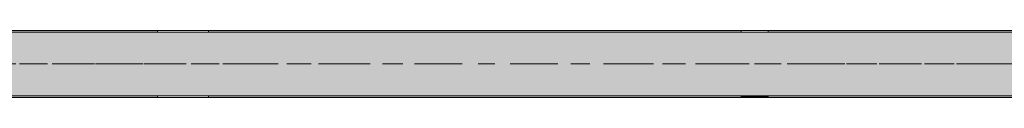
# Model space of a CAD drawing. Header units: metres. Extents: x -3.6 to 65.4, y -11 to 16.8.
# Tile 118 of 178: x 24.7 to 30.9, y 8.1 to 8.5. Entities that reach past the tile are written whole.
import ezdxf

# ---------------------------------------------------------------- set-up
doc = ezdxf.new("R2010")
doc.units = ezdxf.units.M
doc.header["$MEASUREMENT"] = 0
doc.linetypes.add('Achse', pattern=[0.2, 0.1, -0.05, 0, -0.05])
doc.linetypes.add('Strichlinie doppelt', pattern=[0.546806, 0.264583, -0.105833, 0.070556, -0.105833])
doc.layers.add('451 - Universal.Achsen Raster', color=7, linetype='Continuous')
doc.layers.add('608 - Struktur.Träger', color=7, linetype='Continuous')
pattern_1 = [(45, (0, 0), (-0.01767767, 0.01767767), [0, -0.025])]

msp = doc.modelspace()

# ---------------------------------------------------------------- hatches: boundary and pattern name
at = {"layer": '608 - Struktur.Träger', "linetype": 'Continuous', "lineweight": 0, "true_color": 0x000000}
h = msp.add_hatch(dxfattribs=at)
h.set_pattern_fill('Beton__Stahlbeton_0001', color=18, style=0, pattern_type=2)
h.set_pattern_definition([(45, (0, 0), (-0.08485281, 0.08485281), []), (45, (-0.04243, 0.04243), (-0.08485281, 0.08485281), [0.09, -0.03])])
h.paths.add_polyline_path([(0.69, 8.5), (0.38, 8.5), (0.38, 8.1), (0.69, 8.1), (7.57, 8.1), (7.89, 8.1), (11.17, 8.1), (11.49, 8.1), (14.77, 8.1), (15.09, 8.1), (18.37, 8.1), (18.69, 8.1), (25.57, 8.1), (25.89, 8.1), (29.23, 8.1), (29.4, 8.1), (32.77, 8.1), (33.09, 8.1), (39.97, 8.1), (40.29, 8.1), (47.17, 8.1), (47.49, 8.1), (50.77, 8.1), (51.09, 8.1), (54.37, 8.1), (54.69, 8.1), (61.57, 8.1), (61.88, 8.1), (61.88, 8.5), (61.57, 8.5), (58.205, 8.5), (58.055, 8.5), (54.69, 8.5), (54.37, 8.5), (51.09, 8.5), (50.77, 8.5), (47.49, 8.5), (47.17, 8.5), (43.81, 8.5), (43.66, 8.5), (40.29, 8.5), (39.97, 8.5), (39.03, 8.5), (38.9, 8.5), (37.71, 8.5), (37.58, 8.5), (36.61, 8.5), (36.46, 8.5), (33.09, 8.5), (32.77, 8.5), (29.4, 8.5), (29.23, 8.5), (25.89, 8.5), (25.57, 8.5), (18.69, 8.5), (18.37, 8.5), (15.09, 8.5), (14.77, 8.5), (11.49, 8.5), (11.17, 8.5), (7.89, 8.5), (7.57, 8.5)])
h = msp.add_hatch(dxfattribs=at)
h.set_pattern_fill('Gips_0001', color=18, style=0, pattern_type=2)
h.set_pattern_definition(pattern_1)
h.paths.add_polyline_path([(18.69, 8.5), (25.57, 8.5), (25.57, 8.51), (18.69, 8.51)])
h = msp.add_hatch(dxfattribs=at)
h.set_pattern_fill('Gips_0001', color=18, style=0, pattern_type=2)
h.set_pattern_definition(pattern_1)
h.paths.add_polyline_path([(25.89, 8.5), (29.23, 8.5), (29.23, 8.51), (25.89, 8.51)])
h = msp.add_hatch(dxfattribs=at)
h.set_pattern_fill('Gips_0001', color=18, style=0, pattern_type=2)
h.set_pattern_definition(pattern_1)
h.paths.add_polyline_path([(32.77, 8.51), (29.4, 8.51), (29.4, 8.5), (32.77, 8.5)])
h = msp.add_hatch(dxfattribs=at)
h.set_pattern_fill('Gips_0001', color=18, style=0, pattern_type=2)
h.set_pattern_definition(pattern_1)
h.paths.add_polyline_path([(25.57, 8.1), (18.69, 8.1), (18.69, 8.09), (25.57, 8.09)])
h = msp.add_hatch(dxfattribs=at)
h.set_pattern_fill('Gips_0001', color=18, style=0, pattern_type=2)
h.set_pattern_definition(pattern_1)
h.paths.add_polyline_path([(29.23, 8.1), (25.89, 8.1), (25.89, 8.09), (32.77, 8.09), (32.77, 8.1), (29.4, 8.1), (29.4, 8.095), (29.23, 8.095)])

# ---------------------------------------------------------------- linework, layer by layer
at = {"layer": '451 - Universal.Achsen Raster', "color": 160, "linetype": 'Strichlinie doppelt', "lineweight": 9, "true_color": 0x3232ff}
msp.add_line((64.935, 8.3), (-3.175, 8.3), dxfattribs=at)
at = {"layer": '608 - Struktur.Träger', "color": 7, "linetype": 'Continuous', "lineweight": 13}
for p, q in [((0.38, 8.51), (61.88, 8.51)), ((25.57, 8.5), (18.69, 8.5)), ((25.89, 8.5), (25.57, 8.5)), ((29.23, 8.5), (25.89, 8.5)), ((29.4, 8.5), (29.23, 8.5)), ((32.77, 8.5), (29.4, 8.5)), ((0.38, 8.09), (61.88, 8.09))]:
    msp.add_line(p, q, dxfattribs=at)
at = {"layer": '608 - Struktur.Träger', "color": 7, "linetype": 'Continuous', "lineweight": 5}
for p, q in [((25.57, 8.51), (18.69, 8.51)), ((25.57, 8.51), (25.57, 8.5)), ((25.89, 8.51), (25.89, 8.5)), ((29.23, 8.51), (25.89, 8.51)), ((29.23, 8.51), (29.23, 8.5)), ((29.4, 8.51), (29.4, 8.5)), ((32.77, 8.51), (29.4, 8.51)), ((25.57, 8.09), (18.69, 8.09)), ((25.57, 8.1), (25.57, 8.09)), ((25.89, 8.1), (25.89, 8.09)), ((32.77, 8.09), (25.89, 8.09)), ((29.23, 8.1), (29.23, 8.095)), ((29.4, 8.095), (29.23, 8.095)), ((29.4, 8.1), (29.4, 8.095))]:
    msp.add_line(p, q, dxfattribs=at)
at = {"layer": '608 - Struktur.Träger', "color": 7, "linetype": 'Achse', "lineweight": 9}
msp.add_line((0.38, 8.3), (61.88, 8.3), dxfattribs=at)
at = {"layer": '608 - Struktur.Träger', "color": 7, "linetype": 'Continuous', "lineweight": 13, "flags": 128}
msp.add_lwpolyline([(32.77, 8.1), (29.4, 8.1), (29.23, 8.1), (25.89, 8.1), (25.57, 8.1), (18.69, 8.1), (18.37, 8.1), (15.09, 8.1), (14.77, 8.1), (11.49, 8.1), (11.17, 8.1), (7.89, 8.1), (7.57, 8.1), (0.69, 8.1), (0.38, 8.1)], dxfattribs=at)

doc.saveas('drawing.dxf')
